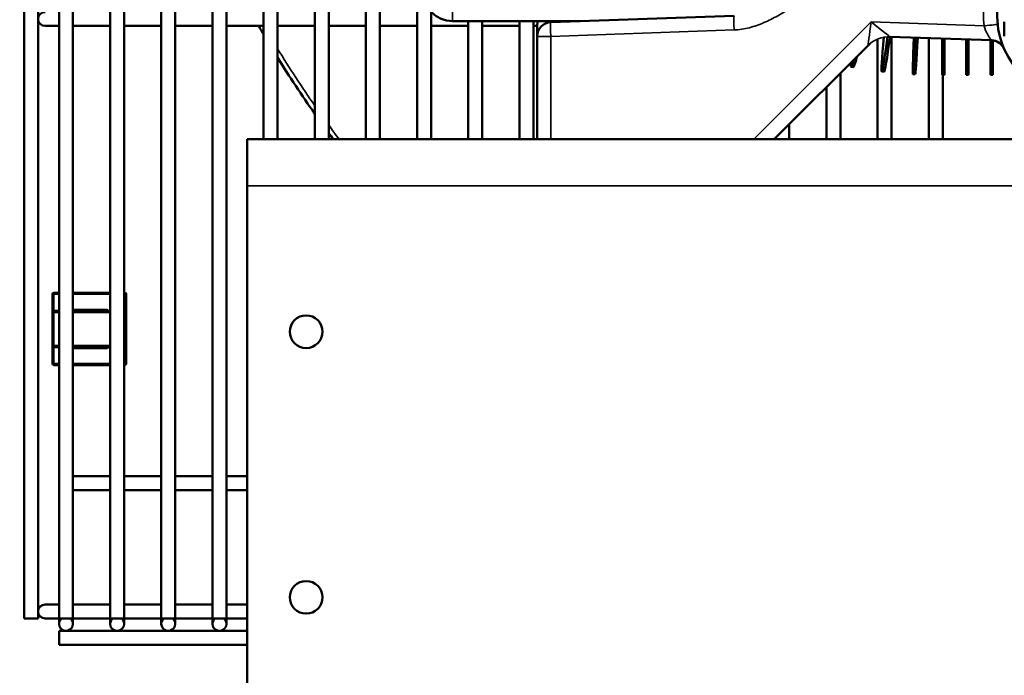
# Model space of a CAD drawing. Header units: inches. Extents: x 1 to 237, y 4 to 150.
# Tile 19 of 237: x 20.57 to 28.91, y 103.11 to 108.66. Entities that reach past the tile are written whole.
import ezdxf

# ---------------------------------------------------------------- set-up
doc = ezdxf.new("R2010")
doc.units = ezdxf.units.IN
doc.header["$LTSCALE"] = 7
doc.header["$MEASUREMENT"] = 0
for name, color, linetype, lineweight in [('Dimension (ANSI)', 7, 'Continuous', 25), ('Visible (ANSI)', 7, 'Continuous', 50), ('Visible Narrow (ANSI)', 7, 'Continuous', 35)]:
    doc.layers.add(name, color=color, linetype=linetype, lineweight=lineweight)
doc.styles.add('Dimension Text', font='tahoma.ttf')
doc.dimstyles.new('Dual Dimension', dxfattribs={"dimscale": 7, "dimtxt": 0.12, "dimasz": 0.098425, "dimexe": 0.125, "dimexo": 0.0625, "dimgap": 0.031496, "dimtad": 0, "dimtih": 1, "dimtoh": 1, "dimrnd": 1e-08, "dimzin": 4, "dimdsep": 46, "dimtxsty": 'Dimension Text', "dimcen": 0.09, "dimdle": 0.393701, "dimclrd": 256, "dimclre": 256, "dimclrt": 256, "dimadec": 0, "dimazin": 1, "dimtfac": 1, "dimtofl": 0, "dimtmove": 0, "dimatfit": 3, "dimfxl": 1, "dimtolj": 1, "dimtzin": 4, "dimlwd": -1, "dimlwe": -1, "dimarcsym": 0})

# ---------------------------------------------------------------- blocks, each defined once
blk = doc.blocks.new('*D11')
at = {"layer": 'Defpoints', "color": 0, "transparency": 16777216}
for p in [(10.074, 130.5955), (33.1961, 130.5955), (38.0511, 76.336)]:
    blk.add_point(p, dxfattribs=at)
at = {"layer": 'Dimension (ANSI)', "transparency": 16777216}
for p, q in [((32.7586, 130.5955), (9.199, 130.5955)), ((10.074, 129.9066), (10.074, 105.3516)), ((10.074, 77.025), (10.074, 101.58)), ((37.6136, 76.336), (9.199, 76.336))]:
    blk.add_line(p, q, dxfattribs=at)
for points in [[(9.9592, 129.9066), (10.1888, 129.9066), (10.074, 130.5955)], [(9.9592, 77.025), (10.1888, 77.025), (10.074, 76.336)]]:
    blk.add_solid(points, dxfattribs=at)
at = {"layer": 'Dimension (ANSI)', "transparency": 16777216, "insert": (10.074, 103.4658), "char_height": 0.84, "attachment_point": 5, "style": 'Dimension Text'}
blk.add_mtext('\\A1;{\\H3.0x;(}\\S54.26^ 1378.2 mm;{\\H3.0x;)}', dxfattribs=at)

msp = doc.modelspace()

# ---------------------------------------------------------------- linework, layer by layer
at = {"layer": 'Visible (ANSI)'}
for p, q in [((20.9042, 123.5279), (20.9042, 103.587)), ((21.0223, 123.5279), (21.0223, 103.587)), ((20.6089, 123.4689), (20.6089, 103.587)), ((20.727, 123.4689), (20.727, 103.587)), ((21.3373, 123.415), (21.3373, 103.587)), ((21.4554, 123.3506), (21.4554, 103.587)), ((21.7703, 110.1286), (21.7703, 103.587)), ((21.8885, 109.924), (21.8885, 103.587)), ((22.2034, 109.8595), (22.2034, 103.587)), ((22.3215, 109.8932), (22.3215, 103.587)), ((22.6365, 109.771), (22.6365, 107.646)), ((22.7546, 109.2231), (22.7546, 107.646)), ((23.9357, 109.1989), (23.9357, 107.646)), ((23.0696, 109.176), (23.0696, 107.646)), ((23.1877, 109.176), (23.1877, 107.646)), ((23.5026, 109.176), (23.5026, 107.646)), ((23.6207, 109.176), (23.6207, 107.646)), ((24.0538, 108.725), (24.0538, 107.646)), ((26.619, 108.6915), (25.0673, 108.6373)), ((20.7861, 108.6057), (20.9042, 108.6057)), ((21.0223, 108.6057), (21.3373, 108.6057)), ((21.4554, 108.6057), (21.7703, 108.6057)), ((21.8885, 108.6057), (22.2034, 108.6057)), ((22.3215, 108.6057), (22.6365, 108.6057)), ((22.7546, 108.6057), (23.0696, 108.6057)), ((23.1877, 108.6057), (23.5026, 108.6057)), ((23.6207, 108.6057), (23.9357, 108.6057)), ((24.0538, 108.6057), (24.3688, 108.6057)), ((24.2361, 108.646), (25.3166, 108.646)), ((24.3688, 108.646), (24.3688, 107.646)), ((24.4869, 108.646), (24.4869, 107.646)), ((24.4869, 108.6057), (24.8018, 108.6057)), ((24.8018, 108.646), (24.8018, 107.646)), ((24.92, 108.646), (24.92, 107.646)), ((24.92, 108.6057), (24.9521, 108.6057)), ((25.0673, 108.6373), (25.0672, 108.6373)), ((28.9062, 108.6406), (28.9062, 108.5181)), ((24.9515, 108.5788), (24.9515, 108.5174)), ((26.6184, 108.5889), (26.6184, 108.5889)), ((24.9515, 108.5174), (24.9515, 107.646)), ((26.9591, 107.646), (27.7544, 108.4414)), ((27.8333, 108.4943), (27.8333, 107.646)), ((27.9397, 108.5144), (28.7986, 108.4845)), ((27.9515, 108.514), (27.9515, 107.646)), ((28.2664, 108.503), (28.2664, 107.646)), ((28.3789, 108.4991), (28.3789, 108.1921)), ((28.3989, 108.4984), (28.3989, 108.1921)), ((28.5843, 108.4919), (28.5843, 108.1921)), ((28.6043, 108.4912), (28.6043, 108.1921)), ((28.7897, 108.4848), (28.7897, 108.1921)), ((28.8097, 108.4833), (28.8097, 108.1921)), ((27.5184, 108.2053), (27.5184, 107.646)), ((27.6278, 108.257), (27.6081, 108.2606)), ((27.8888, 108.218), (27.869, 108.2203)), ((28.152, 108.1966), (28.132, 108.1976)), ((28.3989, 108.1921), (28.3789, 108.1921)), ((28.3845, 108.1921), (28.3845, 107.646)), ((28.6043, 108.1921), (28.5843, 108.1921)), ((28.8097, 108.1921), (28.7897, 108.1921)), ((27.4003, 108.0872), (27.4003, 107.646)), ((27.0853, 107.7723), (27.0853, 107.646)), ((22.4961, 107.646), (22.4961, 107.2523)), ((22.4961, 107.646), (55.9961, 107.646)), ((26.9672, 107.6541), (26.9672, 107.646)), ((22.4961, 101.7897), (22.4961, 107.2523)), ((20.8487, 106.3328), (20.8487, 106.1798)), ((20.9042, 106.3453), (20.8612, 106.3453)), ((21.3373, 106.3453), (21.0223, 106.3453)), ((21.4612, 106.3453), (21.4554, 106.3453)), ((21.4737, 106.1798), (21.4737, 106.3328)), ((20.9042, 106.1923), (20.8612, 106.1923)), ((21.3373, 106.1923), (21.0223, 106.1923)), ((21.4612, 106.1923), (21.4554, 106.1923)), ((20.8487, 106.1798), (20.8487, 105.8988)), ((21.4737, 105.8988), (21.4737, 106.1798)), ((20.8487, 105.8988), (20.8487, 105.7458)), ((20.8612, 105.8863), (20.9042, 105.8863)), ((21.0223, 105.8863), (21.3373, 105.8863)), ((21.4554, 105.8863), (21.4612, 105.8863)), ((21.4737, 105.7458), (21.4737, 105.8988)), ((20.8612, 105.7333), (20.9042, 105.7333)), ((21.0223, 105.7333), (21.3373, 105.7333)), ((21.4554, 105.7333), (21.4612, 105.7333)), ((21.0223, 104.7924), (21.3373, 104.7924)), ((21.4554, 104.7924), (21.7703, 104.7924)), ((21.8885, 104.7924), (22.2034, 104.7924)), ((22.3215, 104.7924), (22.4961, 104.7924)), ((21.0223, 104.6743), (21.3373, 104.6743)), ((21.4554, 104.6743), (21.7703, 104.6743)), ((21.8885, 104.6743), (22.2034, 104.6743)), ((22.3215, 104.6743), (22.4961, 104.6743)), ((20.9042, 103.7051), (20.7861, 103.7051)), ((21.0223, 103.7051), (21.3373, 103.7051)), ((21.4554, 103.7051), (21.7703, 103.7051)), ((21.8885, 103.7051), (22.2034, 103.7051)), ((22.3215, 103.7051), (22.4961, 103.7051)), ((20.6089, 103.587), (20.727, 103.587)), ((20.7861, 103.587), (20.9042, 103.587)), ((21.0223, 103.587), (20.9042, 103.587)), ((20.9042, 103.587), (20.9042, 103.5419)), ((21.0223, 103.587), (21.3373, 103.587)), ((21.0223, 103.5419), (21.0223, 103.587)), ((21.4554, 103.587), (21.3373, 103.587)), ((21.3373, 103.587), (21.3373, 103.5419)), ((21.4554, 103.587), (21.7703, 103.587)), ((21.4554, 103.5419), (21.4554, 103.587)), ((21.7703, 103.587), (21.7703, 103.5419)), ((21.8885, 103.587), (21.7703, 103.587)), ((21.8885, 103.587), (22.2034, 103.587)), ((21.8885, 103.5419), (21.8885, 103.587)), ((22.2034, 103.587), (22.2034, 103.5419)), ((22.3215, 103.587), (22.2034, 103.587)), ((22.3215, 103.587), (22.4961, 103.587)), ((22.3215, 103.5419), (22.3215, 103.587)), ((20.9042, 103.3647), (20.9042, 103.4828)), ((20.9042, 103.4828), (22.4961, 103.4828)), ((20.9042, 103.3647), (22.4961, 103.3647))]:
    msp.add_line(p, q, dxfattribs=at)
for centre in [(22.9961, 106.016), (22.9961, 103.766)]:
    msp.add_circle(centre, 0.1383, dxfattribs=at)
for centre, radius, start, end in [((24.2361, 108.896), 0.25, 180, 270), ((29.5361, 108.69), 0.69, 171.20628, 268), ((20.7861, 108.6647), 0.0591, 90, 270), ((30.7861, 113.315), 9.4488, 209.89464, 210.40155), ((25.0715, 108.5174), 0.12, 92, 180), ((27.9312, 108.2646), 0.25, 129.80444, 135), ((27.9312, 108.2646), 0.25, 88.03888, 89.59378), ((28.7944, 108.3645), 0.12, 23.69562, 88), ((30.7861, 113.315), 9.4488, 211.78833, 215.24751), ((30.7861, 113.315), 9.4488, 216.47015, 216.86769), ((20.8612, 106.3328), 0.0125, 90, 180), ((21.4612, 106.3328), 0.0125, 0, 90), ((20.8612, 106.1798), 0.0125, 90, 180), ((21.4612, 106.1798), 0.0125, 0, 90), ((20.8612, 105.8988), 0.0125, 180, 270), ((21.4612, 105.8988), 0.0125, 270, 0), ((20.8612, 105.7458), 0.0125, 180, 270), ((21.4612, 105.7458), 0.0125, 270, 0), ((20.7861, 103.646), 0.0591, 90, 270), ((20.9633, 103.5419), 0.0591, 130.22245, 49.77755), ((21.3963, 103.5419), 0.0591, 130.22245, 49.77755), ((21.8294, 103.5419), 0.0591, 130.22245, 49.77755), ((22.2625, 103.5419), 0.0591, 130.22245, 49.77755)]:
    msp.add_arc(centre, radius, start, end, dxfattribs=at)
for centre, major_axis, ratio, start_param, end_param in [((26.9914, 109.3805), (-0.3815, -0.7874), 0.089155, 0.095647, 0.095678), ((27.9691, 109.0896), (-0.1001, -0.8693), 0.023487, 5.444152, 7.133383), ((27.989, 109.0873), (-0.1001, -0.8693), 0.023487, 0, 0.8541), ((28.1736, 109.0716), (-0.0417, -0.874), 0.009771, 5.414466, 7.152153), ((28.1936, 109.0706), (-0.0417, -0.874), 0.009771, 0, 0.869348), ((27.7663, 109.1212), (-0.1582, -0.8606), 0.037093, 6.017987, 6.655889), ((27.786, 109.1176), (-0.1582, -0.8606), 0.037093, 0, 0.465356)]:
    msp.add_ellipse(centre, major_axis=major_axis, ratio=ratio, start_param=start_param, end_param=end_param, dxfattribs=at)
for points, knots in [([(24.9528, 108.6187), (24.9524, 108.6119), (24.9521, 108.6052), (24.9518, 108.5986), (24.9517, 108.5953), (24.9516, 108.592), (24.9516, 108.5887), (24.9515, 108.5871), (24.9515, 108.5855), (24.9515, 108.5838), (24.9515, 108.5825), (24.9515, 108.5812), (24.9515, 108.5801), (24.9515, 108.579), (24.9515, 108.5789), (24.9515, 108.5788)], [-0.01190784, -0.01190784, -0.01190784, -0.01190784, -0.00638154, -0.00638154, -0.00638154, -0.00364505, -0.00364505, -0.00364505, -0.00226419, -0.00226419, -0.00226419, -0.00114741, -0.00114741, -0.00114741, -0.00001057, -0.00001057, -0.00001057, -0.00001057]), ([(24.9528, 108.6187), (24.9531, 108.6235), (24.9534, 108.6282), (24.9538, 108.633), (24.9541, 108.6374), (24.9544, 108.6417), (24.9548, 108.646)], [0.00008624, 0.00008624, 0.00008624, 0.00008624, 0.03919599, 0.03919599, 0.03919599, 0.07428358, 0.07428358, 0.07428358, 0.07428358]), ([(28.9043, 108.4127), (28.8991, 108.4238), (28.8921, 108.4342), (28.875, 108.4532), (28.8645, 108.4617), (28.8414, 108.4749), (28.8286, 108.4796), (28.8122, 108.4829), (28.8089, 108.4834), (28.8039, 108.484), (28.8022, 108.4842), (28.7997, 108.4843), (28.7989, 108.4844), (28.7976, 108.4845), (28.7972, 108.4845), (28.7966, 108.4845), (28.7964, 108.4845), (28.796, 108.4845), (28.7959, 108.4845), (28.7958, 108.4845), (28.7957, 108.4846), (28.7956, 108.4846), (28.7956, 108.4846), (28.7956, 108.4846), (28.7956, 108.4846), (28.7956, 108.4846), (28.7956, 108.4846), (28.7955, 108.4846), (28.7955, 108.4846), (28.7955, 108.4846)], [0.0060926, 0.0060926, 0.0060926, 0.0060926, 0.0993305, 0.0993305, 0.2003337, 0.2003337, 0.3018672, 0.3018672, 0.3273347, 0.3273347, 0.3401432, 0.3401432, 0.346557, 0.346557, 0.3497652, 0.3497652, 0.3513699, 0.3513699, 0.3521738, 0.3521738, 0.3525814, 0.3525814, 0.3528046, 0.3528046, 0.3528869, 0.3528869, 0.3529672, 0.3529672, 0.3532515, 0.3532515, 0.3532515, 0.3532515])]:
    msp.add_open_spline(points, degree=3, knots=knots, dxfattribs=at)
at = {"layer": 'Visible Narrow (ANSI)'}
for p, q in [((24.2361, 108.771), (24.2361, 108.646)), ((25.0672, 108.6373), (25.0672, 108.6373)), ((27.7791, 108.64), (26.7852, 107.646)), ((28.7346, 108.6066), (27.7791, 108.64)), ((25.0673, 108.5174), (26.619, 108.5716)), ((24.9515, 108.5174), (25.0673, 108.5174)), ((25.0673, 107.646), (25.0673, 108.5174)), ((55.9961, 107.2523), (22.4961, 107.2523)), ((20.8612, 106.3328), (20.8487, 106.3328)), ((20.8612, 106.3453), (20.8612, 106.3328)), ((20.8612, 106.1923), (20.8612, 106.3328)), ((20.8612, 106.3328), (20.9042, 106.3328)), ((21.0223, 106.3328), (21.3373, 106.3328)), ((21.4554, 106.3328), (21.4612, 106.3328)), ((21.4612, 106.3328), (21.4612, 106.3453)), ((21.4612, 106.3328), (21.4612, 106.1923)), ((21.4737, 106.3328), (21.4612, 106.3328)), ((20.8612, 106.1923), (20.8612, 106.1798)), ((21.3012, 106.2048), (21.0223, 106.2048)), ((21.3012, 106.1923), (21.3012, 106.2048)), ((21.4612, 106.1798), (21.4612, 106.1923)), ((20.8612, 106.1798), (20.8487, 106.1798)), ((20.8612, 105.8988), (20.8612, 106.1798)), ((20.8612, 106.1798), (20.9042, 106.1798)), ((21.0223, 106.1798), (21.3373, 106.1798)), ((21.4554, 106.1798), (21.4612, 106.1798)), ((21.4737, 106.1798), (21.4612, 106.1798)), ((21.4612, 106.1798), (21.4612, 105.8988)), ((20.8487, 105.8988), (20.8612, 105.8988)), ((20.8612, 105.8988), (20.8612, 105.8863)), ((20.9042, 105.8988), (20.8612, 105.8988)), ((20.8612, 105.7458), (20.8612, 105.8863)), ((21.3373, 105.8988), (21.0223, 105.8988)), ((21.0223, 105.8738), (21.3012, 105.8738)), ((21.3012, 105.8738), (21.3012, 105.8863)), ((21.4612, 105.8988), (21.4554, 105.8988)), ((21.4612, 105.8863), (21.4612, 105.8988)), ((21.4612, 105.8988), (21.4737, 105.8988)), ((21.4612, 105.8863), (21.4612, 105.7458)), ((20.8487, 105.7458), (20.8612, 105.7458)), ((20.9042, 105.7458), (20.8612, 105.7458)), ((20.8612, 105.7458), (20.8612, 105.7333)), ((21.3373, 105.7458), (21.0223, 105.7458)), ((21.4612, 105.7458), (21.4554, 105.7458)), ((21.4612, 105.7458), (21.4737, 105.7458)), ((21.4612, 105.7333), (21.4612, 105.7458))]:
    msp.add_line(p, q, dxfattribs=at)
for centre, radius, start, end in [((29.5403, 108.69), 0.81, 171.20628, 185.91216), ((30.7861, 113.315), 9.4094, 211.39937, 214.90683), ((30.7861, 113.315), 9.4094, 216.14456, 217.04769), ((21.3012, 106.1798), 0.025, 30, 90), ((21.3012, 105.8988), 0.025, 270, 330)]:
    msp.add_arc(centre, radius, start, end, dxfattribs=at)
for centre, major_axis, ratio, start_param, end_param in [((26.6231, 108.5716), (-0.0042, 0.1199), 0.034878, 6.282981, 7.852764), ((25.0715, 108.5174), (-0.0042, 0.1199), 0.034878, 0, 1.569578), ((25.2203, 108.7628), (0.0042, -0.1199), 0.069714, 0, 0.229614), ((27.7833, 108.64), (-0.0289, -0.1986), 0.020655, 4.715397, 6.284975), ((27.7833, 108.64), (0.1565, -0.1255), 0.013065, 4.696103, 6.265681), ((28.7304, 108.6066), (0.1194, 0.0124), 0.003597, 4.74711, 6.283185), ((27.931, 108.2646), (0.0087, 0.2498), 0.999373, 0, 0.819978), ((27.4256, 108.2822), (0.3289, 0.1592), 0.005548, 6.26723, 6.293128)]:
    msp.add_ellipse(centre, major_axis=major_axis, ratio=ratio, start_param=start_param, end_param=end_param, dxfattribs=at)
for points, knots in [([(26.619, 108.5716), (26.6624, 108.5731), (26.7057, 108.5802), (26.748, 108.5912), (26.7692, 108.5967), (26.7901, 108.6032), (26.8106, 108.6104), (26.8312, 108.6176), (26.8514, 108.6256), (26.8713, 108.6342), (26.8912, 108.6428), (26.9108, 108.652), (26.9303, 108.6618), (26.9497, 108.6715), (26.9689, 108.6817), (26.9879, 108.6923), (27.0259, 108.7136), (27.0632, 108.7364), (27.1, 108.7599), (27.1368, 108.7834), (27.1732, 108.8076), (27.2093, 108.8317), (27.2095, 108.8318), (27.2097, 108.832), (27.2099, 108.8321)], [0, 0, 0, 0, 0.331177, 0.331177, 0.331177, 0.496766, 0.496766, 0.496766, 0.662355, 0.662355, 0.662355, 0.827943, 0.827943, 0.827943, 0.993532, 0.993532, 0.993532, 1.324709, 1.324709, 1.324709, 1.655886, 1.655886, 1.655886, 1.657693, 1.657693, 1.657693, 1.657693]), ([(25.0672, 108.6373), (25.0634, 108.6372), (25.059, 108.6386), (25.0543, 108.6412), (25.052, 108.6425), (25.0496, 108.6441), (25.0471, 108.646)], [-0.8245999, -0.8245999, -0.8245999, -0.8245999, -0.6478999, -0.6478999, -0.6478999, -0.5620832, -0.5620832, -0.5620832, -0.5620832]), ([(28.7346, 108.6066), (28.7412, 108.5793), (28.7619, 108.5345), (28.7922, 108.4934), (28.7992, 108.4844), (28.7986, 108.4845)], [-0.9731715, -0.9731715, -0.9731715, -0.9731715, -0.556098, -0.278049, 0, 0, 0, 0])]:
    msp.add_open_spline(points, degree=3, knots=knots, dxfattribs=at)

# ---------------------------------------------------------------- dimensions: what is measured, and where the dimension line sits
at = {"layer": 'Dimension (ANSI)'}
dim = msp.add_linear_dim(base=(10.074, 130.5955), p1=(38.0511, 76.336), p2=(33.1961, 130.5955), angle=270, text='{\\H3.0x;(}\\S<>^ 1378.2 mm;{\\H3.0x;)}', dimstyle='Dual Dimension', override={"dimgap": 0.031496, "dimdec": 2, "dimpost": '\\X', "dimtol": 0, "dimlim": 0, "dimtp": 0, "dimtm": 0, "dimtdec": 2, "dimatfit": 1}, dxfattribs=at)
dim.commit()
dim.dimension.update_dxf_attribs({"geometry": '*D11', "text_midpoint": (10.074, 103.4658), "dimtype": 160})

doc.saveas('drawing.dxf')
